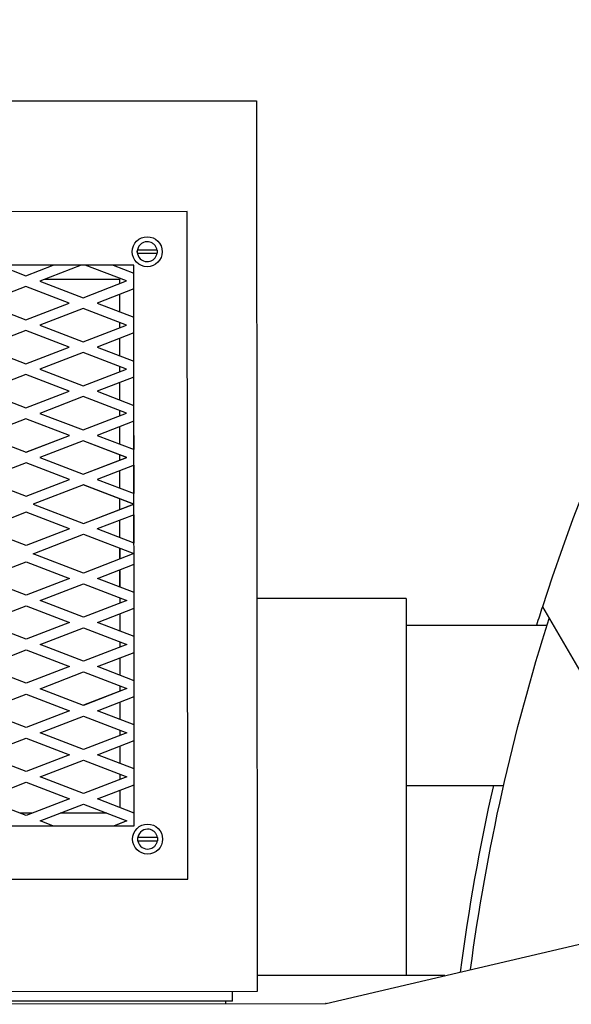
# Model space of a CAD drawing. Extents: x 0 to 796, y 0 to 496.
# Tile 103 of 242: x 80 to 90, y 428 to 447. Entities that reach past the tile are written whole.
import ezdxf

# ---------------------------------------------------------------- set-up
doc = ezdxf.new("R2010")
doc.units = 0
doc.header["$LTSCALE"] = 12
doc.header["$MEASUREMENT"] = 0
doc.layers.get('0').update_dxf_attribs({"linetype": 'CONTINUOUS'})
doc.layers.add('X', color=1, linetype='CONTINUOUS')

msp = doc.modelspace()

# ---------------------------------------------------------------- linework, layer by layer
at = {"extrusion": (-2.44929e-16, -1, -2.22045e-16)}
for p, q in [((86.81729, 435.70338), (84.02272, 435.70338)), ((86.81729, 435.70338), (86.81729, 428.64088)), ((89.3718, 435.54713), (93.07125, 429.20338)), ((86.81729, 435.20338), (89.45896, 435.20338)), ((86.81729, 432.20338), (88.64709, 432.20338))]:
    msp.add_line(p, q, dxfattribs=at)
for start, end in [(197.916453, 72.429247), (107.578538, 162.083547), (162.083547, 162.620383), (167.245196, 172.531762)]:
    msp.add_arc((126.00479, 423.70338), 38.5, start, end)
at = {"extrusion": (5.43852e-32, 2.22045e-16, -1)}
msp.add_arc((-126.00479, 423.70338), 38.3125, 7.573905, 17.664947, dxfattribs=at)
at = {"layer": 'X', "extrusion": (-2.44929e-16, -1, -2.22045e-16)}
for p, q in [((68.87661, 445.01312), (84.01654, 445.02317)), ((84.01654, 445.02317), (84.02761, 428.34317)), ((82.7179, 442.94806), (70.21796, 442.93976)), ((82.7262, 430.44806), (82.7179, 442.94806)), ((81.96821, 442.47856), (81.96825, 442.47856)), ((81.96831, 442.38406), (81.96852, 442.38406)), ((81.78456, 442.22744), (81.78454, 442.22744)), ((81.78458, 442.16744), (81.7846, 442.16744)), ((82.09067, 442.22764), (81.84695, 442.22748)), ((81.84699, 442.16748), (82.09071, 442.16764)), ((81.96856, 442.01106), (81.96877, 442.01106)), ((81.71857, 441.94739), (71.21862, 441.94042)), ((79.18177, 441.94571), (79.6951, 441.74867)), ((79.69491, 441.74874), (80.20779, 441.94639)), ((79.6951, 441.74867), (80.20816, 441.94639)), ((80.73048, 441.94674), (79.95632, 441.64839)), ((81.58093, 441.64947), (80.80637, 441.94679)), ((81.5813, 441.64947), (80.80674, 441.94679)), ((81.32909, 441.94713), (81.71849, 441.79766)), ((81.71794, 441.79787), (81.71784, 441.94739)), ((81.71813, 441.7978), (81.71803, 441.94739)), ((81.71848, 441.79766), (81.71838, 441.94739)), ((81.72554, 431.4474), (81.71857, 441.94739)), ((81.96859, 441.91656), (81.96862, 441.91656)), ((79.95632, 441.64839), (80.76902, 441.33643)), ((80.03971, 441.68053), (81.44877, 441.68147)), ((80.76884, 441.3365), (81.58093, 441.64947)), ((80.76902, 441.33643), (81.5813, 441.64947)), ((81.44824, 441.68147), (81.44829, 441.59835)), ((81.44877, 441.68147), (81.44882, 441.59856)), ((81.5813, 441.64947), (81.58093, 441.64947)), ((79.69523, 441.54777), (78.88294, 441.23473)), ((80.50756, 441.23581), (79.69505, 441.5477)), ((80.50793, 441.23581), (79.69523, 441.54777)), ((81.71869, 441.50147), (81.03025, 441.23616)), ((81.71849, 440.97197), (81.71814, 441.50126)), ((81.71868, 440.9719), (81.71832, 441.50133)), ((81.71903, 440.97176), (81.71868, 441.50146)), ((79.69546, 440.92284), (80.50756, 441.23581)), ((79.69565, 440.92277), (80.50793, 441.23581)), ((80.50793, 441.23581), (80.50756, 441.23581)), ((81.03025, 441.23616), (81.71904, 440.97176)), ((81.44842, 441.39731), (81.44864, 441.07556)), ((81.44896, 441.39752), (81.44917, 441.07535)), ((78.88294, 441.23473), (79.69565, 440.92277)), ((80.76916, 441.13554), (79.95686, 440.8225)), ((81.58148, 440.82358), (80.76897, 441.13547)), ((81.58186, 440.82358), (80.76916, 441.13554)), ((81.44877, 440.87452), (81.44884, 440.77246)), ((81.4493, 440.87432), (81.44937, 440.77267)), ((79.69577, 440.72188), (78.88348, 440.40884)), ((80.5081, 440.40992), (79.69559, 440.72181)), ((80.50847, 440.40992), (79.69577, 440.72188)), ((79.95686, 440.8225), (80.76956, 440.51054)), ((80.76938, 440.51061), (81.58148, 440.82358)), ((80.76956, 440.51054), (81.58186, 440.82358)), ((81.58186, 440.82358), (81.58148, 440.82358)), ((81.71924, 440.67558), (81.03079, 440.41027)), ((81.44897, 440.57143), (81.44919, 440.24966)), ((81.4495, 440.57163), (81.44972, 440.24946)), ((81.71904, 440.14608), (81.71869, 440.67537)), ((81.71922, 440.14601), (81.71887, 440.67544)), ((81.71958, 440.14587), (81.71923, 440.67558)), ((78.88348, 440.40884), (79.69618, 440.09688)), ((79.69599, 440.09695), (80.5081, 440.40992)), ((79.69618, 440.09688), (80.50847, 440.40992)), ((80.50847, 440.40992), (80.5081, 440.40992)), ((81.03079, 440.41027), (81.71959, 440.14587)), ((80.7697, 440.30965), (79.9574, 439.99661)), ((81.58203, 439.99769), (80.76951, 440.30958)), ((81.5824, 439.99769), (80.7697, 440.30965)), ((79.9574, 439.99661), (80.77011, 439.68465)), ((80.76992, 439.68472), (81.58203, 439.99769)), ((80.77011, 439.68465), (81.5824, 439.99769)), ((81.44932, 440.04863), (81.44939, 439.94657)), ((81.44985, 440.04843), (81.44992, 439.94677)), ((81.5824, 439.99769), (81.58203, 439.99769)), ((79.69632, 439.89599), (78.88405, 439.58297)), ((80.50865, 439.58403), (79.69613, 439.89592)), ((80.50902, 439.58403), (79.69632, 439.89599)), ((81.71978, 439.84968), (81.03134, 439.58437)), ((81.71959, 439.32019), (81.71924, 439.84947)), ((81.71977, 439.32011), (81.71942, 439.84954)), ((81.72013, 439.31998), (81.71978, 439.84968)), ((78.88405, 439.58297), (79.69674, 439.271)), ((79.69655, 439.27107), (80.50865, 439.58403)), ((79.69674, 439.271), (80.50902, 439.58403)), ((80.50902, 439.58403), (80.50865, 439.58403)), ((81.03134, 439.58437), (81.72013, 439.31997)), ((81.44952, 439.74553), (81.44973, 439.42377)), ((81.45005, 439.74574), (81.45027, 439.42357)), ((80.77025, 439.48376), (79.95796, 439.17072)), ((81.58258, 439.17179), (80.77007, 439.48368)), ((81.58295, 439.1718), (80.77025, 439.48376)), ((81.44987, 439.22274), (81.44994, 439.12068)), ((81.4504, 439.22253), (81.45047, 439.12088)), ((79.69687, 439.0701), (78.88459, 438.75706)), ((80.50918, 438.75813), (79.69669, 439.07003)), ((80.50955, 438.75813), (79.69687, 439.0701)), ((79.95796, 439.17072), (80.77064, 438.85875)), ((80.77046, 438.85882), (81.58258, 439.17179)), ((80.77064, 438.85875), (81.58295, 439.1718)), ((81.72033, 439.0238), (81.03186, 438.75847)), ((81.58295, 439.1718), (81.58258, 439.17179)), ((81.72014, 438.49426), (81.71978, 439.02359)), ((81.72032, 438.49419), (81.71997, 439.02366)), ((81.72068, 438.49405), (81.72032, 439.02379)), ((81.45007, 438.91964), (81.45028, 438.59785)), ((81.4506, 438.91985), (81.45081, 438.59765)), ((78.88459, 438.75706), (79.69729, 438.4451)), ((79.6971, 438.44517), (80.50918, 438.75813)), ((79.69729, 438.4451), (80.50955, 438.75813)), ((80.77077, 438.65786), (79.95851, 438.34483)), ((80.50955, 438.75813), (80.50918, 438.75813)), ((81.58308, 438.34589), (80.77058, 438.65778)), ((81.58345, 438.34589), (80.77077, 438.65786)), ((81.03186, 438.75847), (81.72068, 438.49405)), ((79.95851, 438.34483), (80.77121, 438.03287)), ((80.77103, 438.03294), (81.58308, 438.34589)), ((80.77121, 438.03287), (81.58345, 438.34589)), ((81.45042, 438.39681), (81.45048, 438.29479)), ((81.45095, 438.39661), (81.45101, 438.29499)), ((81.58345, 438.34589), (81.58308, 438.34589)), ((79.69742, 438.24421), (78.88513, 437.93117)), ((80.50975, 437.93225), (79.69724, 438.24414)), ((80.51012, 437.93225), (79.69742, 438.24421)), ((81.72088, 438.19791), (81.03243, 437.9326)), ((81.72068, 437.6684), (81.72033, 438.1977)), ((81.72087, 437.66833), (81.72052, 438.19777)), ((81.72122, 437.6682), (81.72087, 438.1979)), ((78.88513, 437.93117), (79.69783, 437.61921)), ((79.69765, 437.61928), (80.50975, 437.93225)), ((79.69783, 437.61921), (80.51012, 437.93225)), ((80.51012, 437.93225), (80.50975, 437.93225)), ((81.03243, 437.9326), (81.72123, 437.66819)), ((81.45062, 438.09375), (81.45083, 437.77199)), ((81.45115, 438.09396), (81.45136, 437.77179)), ((80.77134, 437.83198), (79.82856, 437.46865)), ((81.71423, 437.4699), (80.77116, 437.83191)), ((81.7146, 437.4699), (80.77134, 437.83198)), ((81.45096, 437.57096), (81.4511, 437.3685)), ((81.4515, 437.57075), (81.45163, 437.3687)), ((79.82856, 437.46865), (80.77183, 437.10657)), ((80.77164, 437.10665), (81.71423, 437.4699)), ((80.77183, 437.10657), (81.7146, 437.4699)), ((81.71423, 437.4699), (81.7146, 437.4699)), ((79.69804, 437.31788), (78.8858, 437.00486)), ((80.51031, 437.00593), (79.69785, 437.31781)), ((80.51068, 437.00594), (79.69804, 437.31788)), ((81.72149, 437.27157), (81.0331, 437.00628)), ((81.7213, 436.74211), (81.72095, 437.27136)), ((81.72148, 436.74204), (81.72113, 437.27143)), ((81.72184, 436.74191), (81.72149, 437.27157)), ((79.69845, 436.69292), (78.8858, 437.00486)), ((80.51031, 437.00593), (79.69826, 436.69299)), ((80.51068, 437.00594), (79.69845, 436.69292)), ((80.51068, 437.00594), (80.51031, 437.00593)), ((81.72185, 436.7419), (81.0331, 437.00628)), ((81.45123, 437.16742), (81.45145, 436.8457)), ((81.45176, 437.16762), (81.45198, 436.8455)), ((79.82918, 436.54232), (80.77196, 436.90564)), ((80.77177, 436.90557), (81.71484, 436.54357)), ((80.77196, 436.90564), (81.71521, 436.54357)), ((81.45158, 436.64462), (81.45171, 436.44216)), ((81.45211, 436.64442), (81.45224, 436.44237)), ((80.77244, 436.18024), (79.82918, 436.54232)), ((81.71484, 436.54357), (80.77225, 436.18031)), ((81.71521, 436.54357), (80.77244, 436.18024)), ((81.71484, 436.54357), (81.71521, 436.54357)), ((78.88636, 436.07854), (79.69865, 436.39158)), ((79.69846, 436.39151), (80.51098, 436.07962)), ((79.69865, 436.39158), (80.51135, 436.07962)), ((81.03366, 436.07997), (81.72211, 436.34528)), ((81.72191, 435.81578), (81.72156, 436.34507)), ((81.7221, 435.81571), (81.72175, 436.34514)), ((81.72245, 435.81557), (81.7221, 436.34528)), ((79.69906, 435.76658), (78.88636, 436.07854)), ((80.51098, 436.07962), (79.69888, 435.76665)), ((80.51135, 436.07962), (79.69906, 435.76658)), ((80.51135, 436.07962), (80.51098, 436.07962)), ((81.72246, 435.81557), (81.03366, 436.07997)), ((81.45185, 436.24113), (81.45206, 435.91936)), ((81.45238, 436.24133), (81.45259, 435.91916)), ((79.96029, 435.66631), (80.77257, 435.97935)), ((80.77239, 435.97928), (81.58486, 435.66741)), ((80.77257, 435.97935), (81.58523, 435.66741)), ((81.45219, 435.71833), (81.45226, 435.61631)), ((81.45272, 435.71813), (81.45279, 435.61651)), ((78.88691, 435.25265), (79.6992, 435.56569)), ((79.69901, 435.56562), (80.51151, 435.25374)), ((79.6992, 435.56569), (80.51188, 435.25374)), ((80.77296, 435.35436), (79.96029, 435.66631)), ((81.58486, 435.66741), (80.77277, 435.35443)), ((81.58523, 435.66741), (80.77296, 435.35436)), ((81.03418, 435.25409), (81.72266, 435.51943)), ((81.58523, 435.66741), (81.58486, 435.66741)), ((81.72265, 434.98982), (81.72229, 435.51929)), ((81.723, 434.98968), (81.72265, 435.51942)), ((81.45239, 435.41527), (81.45261, 435.09347)), ((81.45293, 435.41547), (81.45314, 435.09327)), ((81.72246, 434.98989), (81.72211, 435.51921)), ((79.69961, 434.94069), (78.88691, 435.25265)), ((80.51151, 435.25374), (79.69942, 434.94076)), ((80.51188, 435.25374), (79.69961, 434.94069)), ((79.96083, 434.84042), (80.7731, 435.15347)), ((80.51188, 435.25374), (80.51151, 435.25374)), ((80.77291, 435.1534), (81.58545, 434.8415)), ((80.7731, 435.15347), (81.58582, 434.8415)), ((81.72301, 434.98968), (81.03418, 435.25409)), ((80.77354, 434.52846), (79.96083, 434.84042)), ((81.58545, 434.8415), (80.77335, 434.52853)), ((81.58582, 434.8415), (80.77354, 434.52846)), ((81.45274, 434.89244), (81.45281, 434.79038)), ((81.45327, 434.89224), (81.45334, 434.79059)), ((81.58582, 434.8415), (81.58545, 434.8415)), ((78.88747, 434.42675), (79.69974, 434.7398)), ((79.69956, 434.73973), (80.51207, 434.42784)), ((79.69974, 434.7398), (80.51244, 434.42784)), ((81.03476, 434.42819), (81.72321, 434.6935)), ((81.72301, 434.164), (81.72266, 434.69329)), ((81.72319, 434.16393), (81.72284, 434.69336)), ((81.72355, 434.16379), (81.7232, 434.6935)), ((79.70015, 434.1148), (78.88747, 434.42675)), ((80.51207, 434.42784), (79.69996, 434.11487)), ((80.51244, 434.42784), (79.70015, 434.1148)), ((80.51244, 434.42784), (80.51207, 434.42784)), ((81.72356, 434.16379), (81.03476, 434.42819)), ((81.45294, 434.58935), (81.45316, 434.26759)), ((81.45347, 434.58955), (81.45369, 434.26738)), ((79.96137, 434.01453), (80.77366, 434.32757)), ((80.77347, 434.3275), (81.586, 434.01561)), ((80.77366, 434.32757), (81.58637, 434.01561)), ((81.45329, 434.06655), (81.45336, 433.96449)), ((81.45382, 434.06634), (81.45389, 433.96469)), ((78.88799, 433.60087), (79.70028, 433.91391)), ((79.70009, 433.91384), (80.51262, 433.60195)), ((79.70028, 433.91391), (80.51299, 433.60195)), ((80.77408, 433.70257), (79.96137, 434.01453)), ((81.586, 434.01561), (80.77389, 433.70264)), ((81.58637, 434.01561), (80.77408, 433.70257)), ((81.0353, 433.60229), (81.72375, 433.86761)), ((81.58637, 434.01561), (81.586, 434.01561)), ((81.72356, 433.3381), (81.72321, 433.8674)), ((81.72374, 433.33803), (81.72339, 433.86747)), ((81.7241, 433.3379), (81.72375, 433.86761)), ((81.45349, 433.76346), (81.4537, 433.44169)), ((81.45402, 433.76366), (81.45424, 433.44148)), ((79.7007, 433.28891), (78.88799, 433.60087)), ((80.51262, 433.60195), (79.70052, 433.28898)), ((80.51299, 433.60195), (79.7007, 433.28891)), ((79.96193, 433.18864), (80.77421, 433.50168)), ((80.51299, 433.60195), (80.51262, 433.60195)), ((80.77402, 433.5016), (81.58655, 433.18971)), ((80.77421, 433.50168), (81.58692, 433.18971)), ((81.72411, 433.33789), (81.0353, 433.60229)), ((80.77463, 432.87668), (79.96193, 433.18864)), ((81.58655, 433.18971), (80.77445, 432.87675)), ((81.58692, 433.18971), (80.77463, 432.87668)), ((81.45384, 433.24065), (81.45391, 433.1386)), ((81.45437, 433.24045), (81.45444, 433.1388)), ((81.58692, 433.18971), (81.58655, 433.18971)), ((78.88855, 432.77498), (79.70084, 433.08802)), ((79.70065, 433.08795), (80.51317, 432.77606)), ((79.70084, 433.08802), (80.51354, 432.77606)), ((81.03586, 432.7764), (81.7243, 433.04172)), ((81.72411, 432.51222), (81.72375, 433.04151)), ((81.72429, 432.51215), (81.72394, 433.04158)), ((81.72465, 432.51201), (81.72429, 433.04171)), ((79.70125, 432.46302), (78.88855, 432.77498)), ((80.51317, 432.77606), (79.70107, 432.46309)), ((80.51354, 432.77606), (79.70125, 432.46302)), ((80.51354, 432.77606), (80.51317, 432.77606)), ((81.72465, 432.51201), (81.03586, 432.7764)), ((81.45404, 432.93756), (81.45425, 432.6158)), ((81.45457, 432.93777), (81.45478, 432.6156)), ((79.96248, 432.36275), (80.77477, 432.67579)), ((80.77458, 432.67571), (81.58709, 432.36383)), ((80.77477, 432.67579), (81.58746, 432.36383)), ((81.45439, 432.41476), (81.45445, 432.31271)), ((81.45492, 432.41456), (81.45498, 432.31292)), ((78.88911, 431.94909), (79.70139, 432.26213)), ((79.7012, 432.26206), (80.51371, 431.95017)), ((79.70139, 432.26213), (80.51408, 431.95017)), ((80.77517, 432.05079), (79.96248, 432.36275)), ((81.58709, 432.36383), (80.77498, 432.05086)), ((81.58746, 432.36383), (80.77517, 432.05079)), ((81.03641, 431.95051), (81.72485, 432.21582)), ((81.58746, 432.36383), (81.58709, 432.36383)), ((81.72465, 431.68632), (81.7243, 432.21561)), ((81.72484, 431.68625), (81.72449, 432.21568)), ((81.72519, 431.68611), (81.72484, 432.21582)), ((81.45459, 432.11167), (81.4548, 431.78991)), ((81.45512, 432.11187), (81.45533, 431.7897)), ((79.7018, 431.63713), (78.88911, 431.94909)), ((80.51371, 431.95017), (79.70162, 431.63721)), ((80.51408, 431.95017), (79.7018, 431.63713)), ((79.96305, 431.53685), (80.77532, 431.84989)), ((80.51408, 431.95017), (80.51371, 431.95017)), ((80.77514, 431.84982), (81.58763, 431.53793)), ((80.77532, 431.84989), (81.588, 431.53793)), ((81.7252, 431.68611), (81.03641, 431.95051)), ((79.81364, 431.68038), (79.58953, 431.68023)), ((81.21413, 431.68131), (80.33637, 431.68073)), ((80.19874, 431.44638), (79.96305, 431.53685)), ((81.58763, 431.53793), (81.35205, 431.44715)), ((81.588, 431.53793), (81.35242, 431.44715)), ((81.588, 431.53793), (81.58763, 431.53793)), ((81.97552, 431.47856), (81.97555, 431.47856)), ((71.22559, 431.44043), (81.72554, 431.4474)), ((81.97561, 431.38406), (81.97583, 431.38406)), ((81.79186, 431.22744), (81.79184, 431.22744)), ((81.79188, 431.16744), (81.7919, 431.16744)), ((82.09797, 431.22764), (81.85425, 431.22748)), ((81.85429, 431.16748), (82.09801, 431.16764)), ((81.97586, 431.01106), (81.97607, 431.01106)), ((81.97589, 430.91656), (81.97592, 430.91656)), ((70.22625, 430.43976), (82.7262, 430.44806)), ((85.32133, 428.11786), (90.42835, 429.31439)), ((85.32211, 428.12016), (90.43906, 429.31783)), ((87.54684, 428.64088), (84.02741, 428.64088)), ((84.02761, 428.34317), (68.88768, 428.33313)), ((83.56482, 428.16357), (83.5647, 428.34287)), ((83.56482, 428.16357), (76.93958, 428.15917)), ((83.43985, 428.11568), (83.43982, 428.16348)), ((77.25736, 428.11158), (85.31324, 428.11693)), ((85.32211, 428.12016), (85.30828, 428.11692)), ((85.32211, 428.11804), (85.32211, 428.12016))]:
    msp.add_line(p, q, dxfattribs=at)
at = {"layer": 'X'}
for centre, major_axis, start_param, end_param in [((81.96844, 442.19756), (0.00019, -0.281), -4.712388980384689, 1.570796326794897), ((81.96844, 442.19756), (-0.00012, 0.1865), 0, 3.14159265), ((81.97574, 431.19756), (0.00019, -0.281), -4.712388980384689, 1.570796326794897), ((81.97574, 431.19756), (-0.00012, 0.1865), 0, 3.14159265)]:
    msp.add_ellipse(centre, major_axis=major_axis, ratio=0.99999561, start_param=start_param, end_param=end_param, dxfattribs=at)
at = {"layer": 'X', "extrusion": (5.44557e-32, 2.22045e-16, -1)}
for centre, major_axis, start_param in [((81.96863, 442.19756), (-0.00012, 0.1865), -1.73235615), ((81.96863, 442.19756), (0.00012, -0.1865), -1.57079633), ((81.97593, 431.19756), (-0.00012, 0.1865), -1.73235615), ((81.97593, 431.19756), (0.00012, -0.1865), -1.57079633)]:
    msp.add_ellipse(centre, major_axis=major_axis, ratio=0.99999561, start_param=start_param, end_param=-1.40923651, dxfattribs=at)
at = {"layer": 'X', "extrusion": (5.44316e-32, 2.22045e-16, -1)}
for centre in [(81.96863, 442.19756), (81.97593, 431.19756)]:
    msp.add_ellipse(centre, major_axis=(0.00012, -0.1865), ratio=0.99999561, start_param=-1.73235615, end_param=-1.57079633, dxfattribs=at)
at = {"layer": 'X'}
for points, knots in [([(82.1527, 442.22768), (82.14987, 442.24497), (82.14459, 442.26186), (82.12953, 442.29351), (82.11976, 442.30826), (82.0965, 442.33447), (82.08301, 442.34592), (82.05338, 442.36462), (82.03723, 442.37187), (82.00357, 442.3816), (81.98605, 442.38407), (81.96852, 442.38406)], [1.73235637, 1.73235637, 1.73235637, 1.73235637, 2.01420363, 2.01420363, 2.29605089, 2.29605089, 2.57789814, 2.57789814, 2.8597454, 2.8597454, 3.14159265, 3.14159265, 3.14159265, 3.14159265]), ([(81.84695, 442.22748), (81.83917, 442.22747), (81.83, 442.22747), (81.81573, 442.22746), (81.80808, 442.22745), (81.79728, 442.22745), (81.7922, 442.22744), (81.78637, 442.22744), (81.78458, 442.22744), (81.78456, 442.22744)], [0.703389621, 0.703389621, 0.703389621, 0.703389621, 0.762661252, 0.762661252, 0.820778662, 0.820778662, 0.878211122, 0.878211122, 0.935260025, 0.935260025, 0.935260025, 0.935260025]), ([(81.7846, 442.16744), (81.78462, 442.16744), (81.78641, 442.16744), (81.79224, 442.16744), (81.79732, 442.16745), (81.80812, 442.16745), (81.81577, 442.16746), (81.83004, 442.16747), (81.83921, 442.16747), (81.84699, 442.16748)], [0, 0, 0, 0, 0.057048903, 0.057048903, 0.114481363, 0.114481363, 0.172598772, 0.172598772, 0.231870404, 0.231870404, 0.231870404, 0.231870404]), ([(81.96877, 442.01106), (81.98629, 442.01107), (82.00381, 442.01357), (82.03747, 442.02334), (82.0536, 442.03061), (82.08321, 442.04935), (82.09668, 442.06082), (82.11991, 442.08706), (82.12966, 442.10183), (82.14467, 442.13349), (82.14993, 442.15039), (82.15274, 442.16768)], [6.28318531, 6.28318531, 6.28318531, 6.28318531, 6.56503256, 6.56503256, 6.84687982, 6.84687982, 7.12872707, 7.12872707, 7.41057433, 7.41057433, 7.69242159, 7.69242159, 7.69242159, 7.69242159]), ([(82.1527, 442.22768), (82.15269, 442.22768), (82.15096, 442.22768), (82.14524, 442.22768), (82.1402, 442.22767), (82.12947, 442.22767), (82.12184, 442.22766), (82.10761, 442.22765), (82.09845, 442.22765), (82.09067, 442.22764)], [0.000452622, 0.000452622, 0.000452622, 0.000452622, 0.057048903, 0.057048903, 0.114481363, 0.114481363, 0.172598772, 0.172598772, 0.231870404, 0.231870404, 0.231870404, 0.231870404]), ([(82.09071, 442.16764), (82.09849, 442.16765), (82.10765, 442.16765), (82.12188, 442.16766), (82.12951, 442.16767), (82.14024, 442.16767), (82.14528, 442.16768), (82.151, 442.16768), (82.15273, 442.16768), (82.15274, 442.16768)], [0.703389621, 0.703389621, 0.703389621, 0.703389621, 0.762661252, 0.762661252, 0.820778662, 0.820778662, 0.878211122, 0.878211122, 0.934807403, 0.934807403, 0.934807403, 0.934807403]), ([(82.16, 431.22768), (82.15717, 431.24498), (82.15189, 431.26186), (82.13683, 431.29351), (82.12706, 431.30826), (82.1038, 431.33447), (82.09031, 431.34592), (82.06068, 431.36463), (82.04453, 431.37188), (82.01087, 431.3816), (81.99335, 431.38407), (81.97583, 431.38406)], [1.73235637, 1.73235637, 1.73235637, 1.73235637, 2.01420363, 2.01420363, 2.29605089, 2.29605089, 2.57789814, 2.57789814, 2.8597454, 2.8597454, 3.14159265, 3.14159265, 3.14159265, 3.14159265]), ([(81.85425, 431.22748), (81.84647, 431.22748), (81.8373, 431.22747), (81.82303, 431.22746), (81.81538, 431.22745), (81.80458, 431.22745), (81.7995, 431.22744), (81.79367, 431.22744), (81.79188, 431.22744), (81.79186, 431.22744)], [0.703389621, 0.703389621, 0.703389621, 0.703389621, 0.762661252, 0.762661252, 0.820778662, 0.820778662, 0.878211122, 0.878211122, 0.935260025, 0.935260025, 0.935260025, 0.935260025]), ([(81.7919, 431.16744), (81.79192, 431.16744), (81.79371, 431.16744), (81.79954, 431.16744), (81.80462, 431.16745), (81.81542, 431.16745), (81.82307, 431.16746), (81.83734, 431.16747), (81.84651, 431.16748), (81.85429, 431.16748)], [0, 0, 0, 0, 0.057048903, 0.057048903, 0.114481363, 0.114481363, 0.172598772, 0.172598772, 0.231870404, 0.231870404, 0.231870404, 0.231870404]), ([(81.97607, 431.01106), (81.99359, 431.01107), (82.01111, 431.01357), (82.04477, 431.02334), (82.0609, 431.03061), (82.09051, 431.04935), (82.10398, 431.06082), (82.12721, 431.08706), (82.13696, 431.10183), (82.15197, 431.13349), (82.15723, 431.15039), (82.16004, 431.16768)], [6.28318531, 6.28318531, 6.28318531, 6.28318531, 6.56503256, 6.56503256, 6.84687982, 6.84687982, 7.12872707, 7.12872707, 7.41057433, 7.41057433, 7.69242159, 7.69242159, 7.69242159, 7.69242159]), ([(82.16, 431.22768), (82.15999, 431.22768), (82.15826, 431.22768), (82.15254, 431.22768), (82.1475, 431.22768), (82.13677, 431.22767), (82.12914, 431.22766), (82.11491, 431.22765), (82.10575, 431.22765), (82.09797, 431.22764)], [0.000452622, 0.000452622, 0.000452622, 0.000452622, 0.057048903, 0.057048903, 0.114481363, 0.114481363, 0.172598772, 0.172598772, 0.231870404, 0.231870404, 0.231870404, 0.231870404]), ([(82.09801, 431.16764), (82.10579, 431.16765), (82.11495, 431.16765), (82.12918, 431.16766), (82.13681, 431.16767), (82.14754, 431.16768), (82.15258, 431.16768), (82.1583, 431.16768), (82.16003, 431.16768), (82.16004, 431.16768)], [0.703389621, 0.703389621, 0.703389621, 0.703389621, 0.762661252, 0.762661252, 0.820778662, 0.820778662, 0.878211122, 0.878211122, 0.934807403, 0.934807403, 0.934807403, 0.934807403])]:
    msp.add_open_spline(points, degree=3, knots=knots, dxfattribs=at)
msp.add_open_spline([(85.32133, 428.11786), (85.31869, 428.11755), (85.31597, 428.11724), (85.31324, 428.11693)], degree=3, dxfattribs=at)

doc.saveas('drawing.dxf')
